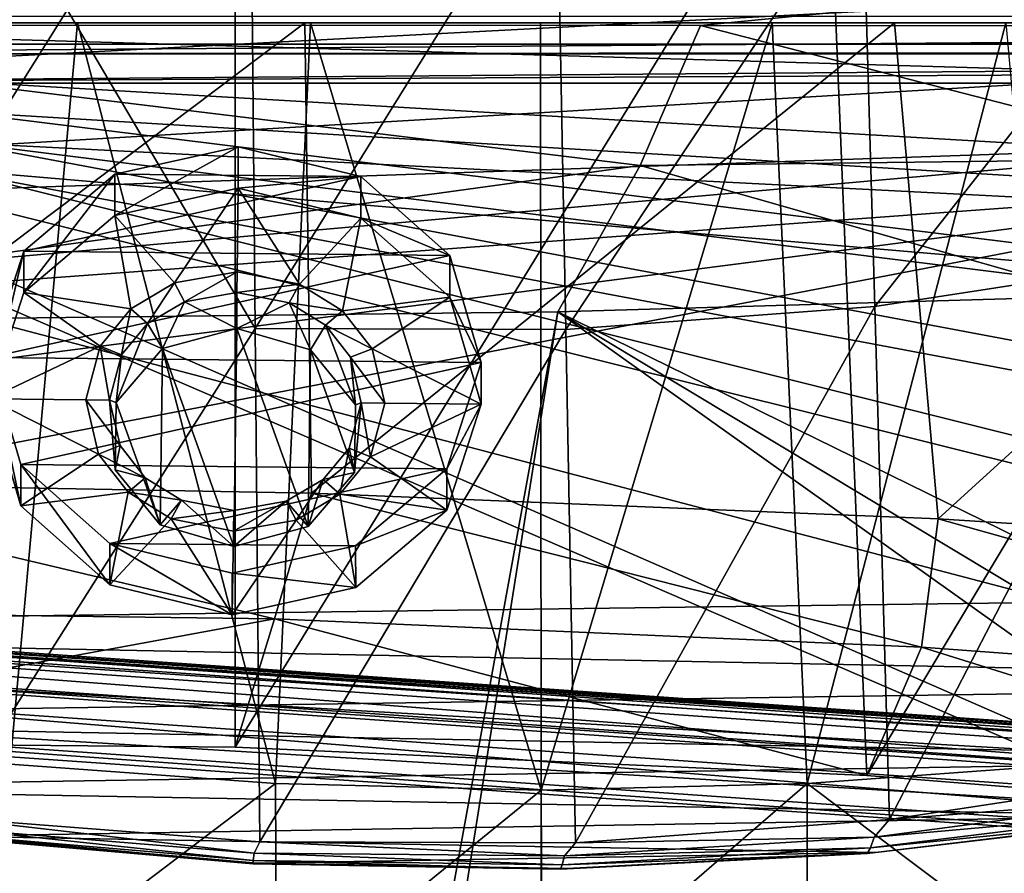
# Model space of a CAD drawing. Header units: metres. Extents: x -1004 to 0, y -808 to 0.
# Tile 66 of 139: x -454 to -366, y -128 to -52. Entities that reach past the tile are written whole.
import ezdxf

# ---------------------------------------------------------------- set-up
doc = ezdxf.new("R2010")
doc.units = ezdxf.units.M

msp = doc.modelspace()

# ---------------------------------------------------------------- linework, layer by layer
at = {"layer": 'top'}
for points in [[(-444.056793, -26.800941, 1935.926758), (-491.15625, -116.577606, 1985.75293), (-486.961456, -26.276386, 1933.765869)], [(-491.15625, -116.577606, 1985.75293), (-444.056793, -26.800941, 1935.926758), (-435.077423, -27.128115, 1936.041748)], [(-435.077423, -117.079147, 1987.980957), (-491.15625, -116.577606, 1985.75293), (-435.077423, -27.128115, 1936.041748)], [(-382.221283, -31.021881, 1934.762817), (-435.077423, -117.079147, 1987.980957), (-435.077423, -27.128115, 1936.041748)], [(-378.607605, -119.60273, 1985.827881), (-435.077423, -117.079147, 1987.980957), (-382.221283, -31.021881, 1934.762817)], [(-329.888824, -38.088737, 1930.046631), (-378.607605, -119.60273, 1985.827881), (-382.221283, -31.021881, 1934.762817)], [(-433.293671, -79.621658, 1531.533447), (-461.053162, -123.35659, 1556.978271), (-460.891296, -32.789768, 1504.69104)], [(-433.293671, -79.621658, 1531.533447), (-460.891296, -32.789768, 1504.69104), (-433.713348, -33.851051, 1505.112305)], [(-406.34964, -36.177105, 1505.778442), (-433.293671, -79.621658, 1531.533447), (-433.713348, -33.851051, 1505.112305)], [(-405.516541, -79.709282, 1530.901001), (-433.293671, -79.621658, 1531.533447), (-406.34964, -36.177105, 1505.778442)], [(-378.974548, -39.71484, 1506.693237), (-405.516541, -79.709282, 1530.901001), (-406.34964, -36.177105, 1505.778442)], [(-322.60022, -124.122322, 1979.295166), (-378.607605, -119.60273, 1985.827881), (-329.888824, -38.088737, 1930.046631)], [(-377.897827, -77.640648, 1528.558594), (-405.516541, -79.709282, 1530.901001), (-378.974548, -39.71484, 1506.693237)], [(-351.741699, -44.368996, 1507.820435), (-377.897827, -77.640648, 1528.558594), (-378.974548, -39.71484, 1506.693237)], [(-531.962463, -59.26767, 664.851257), (-249.112656, -44.404568, 665.240845), (-493.932129, -42.133965, 665.300049)], [(-943.0271, -42.2672, 2063.060059), (-943.0271, -52.26717, 2063.060059), (-61.027081, -42.267323, 2063.060059)], [(-61.027081, -42.267323, 163.059998), (-61.026958, -52.26717, 163.059998), (-943.0271, -42.2672, 163.059998)], [(-943.0271, -42.2672, 163.059998), (-61.026958, -52.26717, 163.059998), (-943.0271, -52.26717, 163.059998)], [(-943.0271, -52.26717, 2063.060059), (-61.026958, -52.26717, 2063.060059), (-61.027081, -42.267323, 2063.060059)], [(-249.112656, -44.404568, 665.240845), (-531.962463, -59.26767, 664.851257), (-202.874207, -76.227615, 664.407471)], [(-350.651184, -73.441544, 1524.558838), (-377.897827, -77.640648, 1528.558594), (-351.741699, -44.368996, 1507.820435)], [(-637.81189, -58.361294, 1607.256836), (-349.237091, -56.875664, 1607.294556), (-637.780579, -48.406116, 1607.5177)], [(-637.780579, -48.406116, 1607.5177), (-349.237091, -56.875664, 1607.294556), (-354.224518, -48.323433, 1607.518677)], [(-481.596069, -52.26717, 2033.802246), (-428.863464, -52.26717, 2035.059937), (-943.0271, -52.26717, 2063.060059)], [(-943.0271, -52.26717, 2063.060059), (-428.863464, -52.26717, 2035.059937), (-61.026958, -52.26717, 2063.060059)], [(-61.026958, -52.26717, 163.059998), (-407.772705, -52.26717, 179.05925), (-943.0271, -52.26717, 163.059998)], [(-407.772705, -52.26717, 179.05925), (-428.346069, -52.26717, 179.737396), (-943.0271, -52.26717, 163.059998)], [(-943.0271, -52.26717, 163.059998), (-428.346069, -52.26717, 179.737396), (-449.178162, -52.26717, 181.812668)], [(-449.178162, -52.26717, 181.812668), (-470.251709, -52.26717, 185.372299), (-943.0271, -52.26717, 163.059998)], [(-481.596069, -52.26717, 2033.802246), (-483.344055, -93.33699, 2026.466919), (-428.863464, -52.26717, 2035.059937)], [(-483.344055, -93.33699, 2026.466919), (-428.268677, -94.357201, 2027.638184), (-428.863464, -52.26717, 2035.059937)], [(-449.178162, -52.26717, 181.812668), (-455.212006, -118.599762, 189.761368), (-470.251709, -52.26717, 185.372299)], [(-431.474823, -120.334351, 187.137177), (-455.212006, -118.599762, 189.761368), (-449.178162, -52.26717, 181.812668)], [(-428.346069, -52.26717, 179.737396), (-431.474823, -120.334351, 187.137177), (-449.178162, -52.26717, 181.812668)], [(-407.732239, -120.908279, 186.273712), (-431.474823, -120.334351, 187.137177), (-428.346069, -52.26717, 179.737396)], [(-428.863464, -52.26717, 2035.059937), (-428.268677, -94.357201, 2027.638184), (-376.130707, -52.26717, 2033.806885)], [(-428.863464, -52.26717, 2035.059937), (-376.130707, -52.26717, 2033.806885), (-61.026958, -52.26717, 2063.060059)], [(-407.772705, -52.26717, 179.05925), (-407.732239, -120.908279, 186.273712), (-428.346069, -52.26717, 179.737396)], [(-428.268677, -94.357201, 2027.638184), (-372.22702, -96.644707, 2025.778931), (-376.130707, -52.26717, 2033.806885)], [(-407.772705, -52.26717, 179.05925), (-387.05249, -52.26717, 179.74173), (-407.732239, -120.908279, 186.273712)], [(-387.05249, -52.26717, 179.74173), (-407.772705, -52.26717, 179.05925), (-61.026958, -52.26717, 163.059998)], [(-387.05249, -52.26717, 179.74173), (-383.947571, -120.332489, 187.140167), (-407.732239, -120.908279, 186.273712)], [(-387.05249, -52.26717, 179.74173), (-366.171051, -52.26717, 181.828079), (-383.947571, -120.332489, 187.140167)], [(-366.171051, -52.26717, 181.828079), (-387.05249, -52.26717, 179.74173), (-61.026958, -52.26717, 163.059998)], [(-366.171051, -52.26717, 181.828079), (-360.168396, -118.592033, 189.773727), (-383.947571, -120.332489, 187.140167)], [(-376.130707, -52.26717, 2033.806885), (-372.22702, -96.644707, 2025.778931), (-323.517303, -52.26717, 2030.046021)], [(-61.026958, -52.26717, 2063.060059), (-376.130707, -52.26717, 2033.806885), (-323.517303, -52.26717, 2030.046021)], [(-372.22702, -96.644707, 2025.778931), (-317.222504, -100.118637, 2020.946167), (-323.517303, -52.26717, 2030.046021)], [(-637.81189, -58.361294, 1607.256836), (-615.470276, -72.550049, 1606.88501), (-349.237091, -56.875664, 1607.294556)], [(-615.470276, -72.550049, 1606.88501), (-341.576477, -63.148872, 1607.130249), (-349.237091, -56.875664, 1607.294556)], [(-594.247375, -171.585114, 661.909546), (-196.308548, -147.470947, 662.541565), (-531.962463, -59.26767, 664.851257)], [(-196.308548, -147.470947, 662.541565), (-191.884094, -88.40519, 664.088562), (-531.962463, -59.26767, 664.851257)], [(-531.962463, -59.26767, 664.851257), (-191.884094, -88.40519, 664.088562), (-202.874207, -76.227615, 664.407471)], [(-615.470276, -72.550049, 1606.88501), (-591.933105, -85.384491, 1606.548584), (-341.576477, -63.148872, 1607.130249)], [(-591.933105, -85.384491, 1606.548584), (-332.205414, -66.348167, 1607.047974), (-341.576477, -63.148872, 1607.130249)], [(-591.933105, -85.384491, 1606.548584), (-567.294678, -96.737617, 1606.251099), (-332.205414, -66.348167, 1607.047974)], [(-567.294678, -96.737617, 1606.251099), (-541.695801, -106.479683, 1605.995728), (-332.205414, -66.348167, 1607.047974)], [(-332.205414, -66.348167, 1607.047974), (-541.695801, -106.479683, 1605.995728), (-272.857819, -102.921715, 1606.087891)], [(-350.651184, -73.441544, 1524.558838), (-376.558838, -123.533806, 1555.031372), (-377.897827, -77.640648, 1528.558594)], [(-348.900391, -119.331909, 1551.006836), (-376.558838, -123.533806, 1555.031372), (-350.651184, -73.441544, 1524.558838)], [(-377.897827, -77.640648, 1528.558594), (-404.640778, -125.626282, 1557.39563), (-405.516541, -79.709282, 1530.901001)], [(-376.558838, -123.533806, 1555.031372), (-404.640778, -125.626282, 1557.39563), (-377.897827, -77.640648, 1528.558594)], [(-432.893646, -125.545509, 1558.042358), (-461.053162, -123.35659, 1556.978271), (-433.293671, -79.621658, 1531.533447)], [(-405.516541, -79.709282, 1530.901001), (-432.893646, -125.545509, 1558.042358), (-433.293671, -79.621658, 1531.533447)], [(-404.640778, -125.626282, 1557.39563), (-432.893646, -125.545509, 1558.042358), (-405.516541, -79.709282, 1530.901001)], [(-483.344055, -93.33699, 2026.466919), (-489.494446, -104.841095, 2005.911987), (-431.578735, -105.593567, 2007.77002)], [(-428.268677, -94.357201, 2027.638184), (-483.344055, -93.33699, 2026.466919), (-431.578735, -105.593567, 2007.77002)], [(-428.268677, -94.357201, 2027.638184), (-431.578735, -105.593567, 2007.77002), (-373.720337, -108.123314, 2005.617065)], [(-372.22702, -96.644707, 2025.778931), (-428.268677, -94.357201, 2027.638184), (-373.720337, -108.123314, 2005.617065)], [(-372.22702, -96.644707, 2025.778931), (-373.720337, -108.123314, 2005.617065), (-316.263245, -112.357918, 1999.483887)], [(-317.222504, -100.118637, 2020.946167), (-372.22702, -96.644707, 2025.778931), (-316.263245, -112.357918, 1999.483887)], [(-541.695801, -106.479683, 1605.995728), (-297.964813, -111.31955, 1605.86792), (-272.857819, -102.921715, 1606.087891)], [(-489.494446, -104.841095, 2005.911987), (-491.15625, -116.577606, 1985.75293), (-431.578735, -105.593567, 2007.77002)], [(-491.15625, -116.577606, 1985.75293), (-435.077423, -117.079147, 1987.980957), (-431.578735, -105.593567, 2007.77002)], [(-431.578735, -105.593567, 2007.77002), (-435.077423, -117.079147, 1987.980957), (-378.607605, -119.60273, 1985.827881)], [(-431.578735, -105.593567, 2007.77002), (-378.607605, -119.60273, 1985.827881), (-373.720337, -108.123314, 2005.617065)], [(-541.695801, -106.479683, 1605.995728), (-515.296631, -114.499153, 1605.785522), (-297.964813, -111.31955, 1605.86792)], [(-378.607605, -119.60273, 1985.827881), (-322.60022, -124.122322, 1979.295166), (-373.720337, -108.123314, 2005.617065)], [(-373.720337, -108.123314, 2005.617065), (-322.60022, -124.122322, 1979.295166), (-316.263245, -112.357918, 1999.483887)], [(-515.296631, -114.499153, 1605.785522), (-323.931244, -118.120049, 1605.689819), (-297.964813, -111.31955, 1605.86792)], [(-515.296631, -114.499153, 1605.785522), (-488.273682, -120.706161, 1605.622803), (-323.931244, -118.120049, 1605.689819)], [(-488.273682, -120.706161, 1605.622803), (-350.605621, -123.212776, 1605.556519), (-323.931244, -118.120049, 1605.689819)], [(-455.212006, -118.599762, 189.761368), (-431.474823, -120.334351, 187.137177), (-455.040527, -138.170502, 191.789063)], [(-360.168396, -118.592033, 189.773727), (-360.24765, -138.152222, 191.800507), (-383.947571, -120.332489, 187.140167)], [(-376.558838, -123.533806, 1555.031372), (-348.900391, -119.331909, 1551.006836), (-350.509216, -121.497948, 1565.234985)], [(-431.474823, -120.334351, 187.137177), (-431.392212, -140.146133, 189.21199), (-455.040527, -138.170502, 191.789063)], [(-431.474823, -120.334351, 187.137177), (-407.732239, -120.908279, 186.273712), (-431.392212, -140.146133, 189.21199)], [(-407.732239, -120.908279, 186.273712), (-383.947571, -120.332489, 187.140167), (-407.643616, -140.798706, 188.364288)], [(-383.947571, -120.332489, 187.140167), (-383.939728, -140.139313, 189.216461), (-407.643616, -140.798706, 188.364288)], [(-360.24765, -138.152222, 191.800507), (-383.939728, -140.139313, 189.216461), (-383.947571, -120.332489, 187.140167)], [(-488.273682, -120.706161, 1605.622803), (-460.815948, -125.03537, 1605.509277), (-350.605621, -123.212776, 1605.556519)], [(-407.732239, -120.908279, 186.273712), (-407.732239, -140.798706, 188.364288), (-431.392212, -140.146133, 189.21199)], [(-407.732239, -140.798706, 188.364288), (-407.732239, -120.908279, 186.273712), (-407.643616, -140.798706, 188.364288)], [(-376.558838, -123.533806, 1555.031372), (-350.509216, -121.497948, 1565.234985), (-377.954224, -125.113419, 1568.216675)], [(-377.954224, -125.113419, 1568.216675), (-350.509216, -121.497948, 1565.234985), (-350.915833, -122.70134, 1579.330322)], [(-460.815948, -125.03537, 1605.509277), (-377.819061, -126.506584, 1605.470337), (-350.605621, -123.212776, 1605.556519)], [(-377.954224, -125.113419, 1568.216675), (-350.915833, -122.70134, 1579.330322), (-378.277527, -126.083649, 1581.33606)], [(-378.277527, -126.083649, 1581.33606), (-350.915833, -122.70134, 1579.330322), (-351.324707, -123.363029, 1593.460815)], [(-377.819061, -126.506584, 1605.470337), (-351.324707, -123.363029, 1593.460815), (-350.605621, -123.212776, 1605.556519)], [(-461.053162, -123.35659, 1556.978271), (-433.379364, -126.546448, 1570.413208), (-461.050262, -124.27739, 1569.606934)], [(-461.053162, -123.35659, 1556.978271), (-432.893646, -125.545509, 1558.042358), (-433.379364, -126.546448, 1570.413208)], [(-404.640778, -125.626282, 1557.39563), (-376.558838, -123.533806, 1555.031372), (-377.954224, -125.113419, 1568.216675)], [(-378.568726, -126.591766, 1594.482056), (-351.324707, -123.363029, 1593.460815), (-377.819061, -126.506584, 1605.470337)], [(-378.277527, -126.083649, 1581.33606), (-351.324707, -123.363029, 1593.460815), (-378.568726, -126.591766, 1594.482056)], [(-461.050262, -124.27739, 1569.606934), (-433.481934, -127.210571, 1582.818848), (-461.059387, -124.859962, 1582.282104)], [(-461.059387, -124.859962, 1582.282104), (-433.49707, -127.521866, 1595.238892), (-460.957001, -125.127609, 1594.967407)], [(-461.059387, -124.859962, 1582.282104), (-433.481934, -127.210571, 1582.818848), (-433.49707, -127.521866, 1595.238892)], [(-461.050262, -124.27739, 1569.606934), (-433.379364, -126.546448, 1570.413208), (-433.481934, -127.210571, 1582.818848)], [(-460.957001, -125.127609, 1594.967407), (-433.49707, -127.521866, 1595.238892), (-460.815948, -125.03537, 1605.509277)], [(-460.815948, -125.03537, 1605.509277), (-433.120636, -127.447968, 1605.445923), (-377.819061, -126.506584, 1605.470337)], [(-460.815948, -125.03537, 1605.509277), (-433.49707, -127.521866, 1595.238892), (-433.120636, -127.447968, 1605.445923)], [(-432.893646, -125.545509, 1558.042358), (-405.631378, -126.802841, 1569.949829), (-433.379364, -126.546448, 1570.413208)], [(-432.893646, -125.545509, 1558.042358), (-404.640778, -125.626282, 1557.39563), (-405.631378, -126.802841, 1569.949829)], [(-404.640778, -125.626282, 1557.39563), (-377.954224, -125.113419, 1568.216675), (-405.631378, -126.802841, 1569.949829)], [(-405.631378, -126.802841, 1569.949829), (-377.954224, -125.113419, 1568.216675), (-378.277527, -126.083649, 1581.33606)], [(-433.379364, -126.546448, 1570.413208), (-405.845795, -127.596672, 1582.50354), (-433.481934, -127.210571, 1582.818848)], [(-433.379364, -126.546448, 1570.413208), (-405.631378, -126.802841, 1569.949829), (-405.845795, -127.596672, 1582.50354)], [(-433.120636, -127.447968, 1605.445923), (-405.38855, -127.932823, 1605.433105), (-377.819061, -126.506584, 1605.470337)], [(-405.999298, -127.990135, 1595.077026), (-378.568726, -126.591766, 1594.482056), (-405.38855, -127.932823, 1605.433105)], [(-405.845795, -127.596672, 1582.50354), (-378.568726, -126.591766, 1594.482056), (-405.999298, -127.990135, 1595.077026)], [(-405.631378, -126.802841, 1569.949829), (-378.277527, -126.083649, 1581.33606), (-405.845795, -127.596672, 1582.50354)], [(-405.845795, -127.596672, 1582.50354), (-378.277527, -126.083649, 1581.33606), (-378.568726, -126.591766, 1594.482056)], [(-405.38855, -127.932823, 1605.433105), (-378.568726, -126.591766, 1594.482056), (-377.819061, -126.506584, 1605.470337)], [(-433.481934, -127.210571, 1582.818848), (-405.999298, -127.990135, 1595.077026), (-433.49707, -127.521866, 1595.238892)], [(-433.49707, -127.521866, 1595.238892), (-405.999298, -127.990135, 1595.077026), (-433.120636, -127.447968, 1605.445923)], [(-433.481934, -127.210571, 1582.818848), (-405.845795, -127.596672, 1582.50354), (-405.999298, -127.990135, 1595.077026)], [(-433.120636, -127.447968, 1605.445923), (-405.999298, -127.990135, 1595.077026), (-405.38855, -127.932823, 1605.433105)]]:
    msp.add_3dface(points, dxfattribs=at)
at = {"layer": 'top0123411'}
for points in [[(-10, -10, 90), (-502.018646, -625.846375, 90), (-994.037292, -10, 90)], [(-494.003571, -626.560364, 90), (-502.018646, -625.846375, 90), (-10, -10, 90)], [(-485.779327, -628.854126, 90), (-494.003571, -626.560364, 90), (-10, -10, 90)], [(-477.800262, -632.855408, 90), (-485.779327, -628.854126, 90), (-10, -10, 90)], [(-10, -10, 90), (-470.61264, -638.481506, 90), (-477.800262, -632.855408, 90)], [(-217.024689, -763.271118, 90), (-470.61264, -638.481506, 90), (-10, -10, 90)], [(-982.615723, -15.961353, 163.059708), (-502.018616, -52.467403, 163.059708), (-21.421595, -15.961353, 163.059708)], [(-502.018616, -52.467403, 163.059708), (-393.460449, -52.505119, 163.059708), (-21.421595, -15.961353, 163.059708)], [(-21.421595, -15.961353, 163.059708), (-393.460449, -52.505119, 163.059708), (-338.880219, -52.554417, 163.059708)], [(-502.018616, -79.224953, 118.640182), (-398.869202, -65.046387, 141.304626), (-502.018616, -52.467403, 163.059708)], [(-502.018616, -52.467403, 163.059708), (-398.869202, -65.046387, 141.304626), (-393.460449, -52.505119, 163.059708)], [(-398.869202, -65.046387, 141.304626), (-347.30011, -64.42334, 141.24382), (-393.460449, -52.505119, 163.059708)], [(-393.460449, -52.505119, 163.059708), (-347.30011, -64.42334, 141.24382), (-338.880219, -52.554417, 163.059708)], [(-502.018616, -79.224953, 118.640182), (-406.245697, -78.120522, 118.659462), (-398.869202, -65.046387, 141.304626)], [(-406.245697, -78.120522, 118.659462), (-357.917725, -76.72718, 118.683784), (-398.869202, -65.046387, 141.304626)], [(-398.869202, -65.046387, 141.304626), (-357.917725, -76.72718, 118.683784), (-347.30011, -64.42334, 141.24382)], [(-65.746979, -245.352539, 115.740417), (-357.917725, -76.72718, 118.683784), (-406.245697, -78.120522, 118.659462)], [(-502.018616, -79.224953, 118.640182), (-502.018646, -605.043579, 109.461983), (-406.245697, -78.120522, 118.659462)], [(-502.018646, -605.043579, 109.461983), (-490.16217, -606.131226, 109.443001), (-406.245697, -78.120522, 118.659462)], [(-406.245697, -78.120522, 118.659462), (-490.16217, -606.131226, 109.443001), (-63.32338, -322.340668, 114.396584)], [(-63.32338, -322.340668, 114.396584), (-64.29863, -283.87738, 115.067963), (-406.245697, -78.120522, 118.659462)], [(-64.29863, -283.87738, 115.067963), (-65.746979, -245.352539, 115.740417), (-406.245697, -78.120522, 118.659462)]]:
    msp.add_3dface(points, dxfattribs=at)
at = {"layer": 'top0123412'}
for points in [[(-16.018654, -16.016087, 2063.023682), (-949.849792, -54.184963, 2063.023682), (-988.018677, -16.016087, 2063.023682)], [(-54.187531, -54.184963, 2063.023682), (-949.849792, -54.184963, 2063.023682), (-16.018654, -16.016087, 2063.023682)], [(-51.716675, -51.714104, 2065.279785), (-952.320618, -51.714104, 2065.279785), (-502.018646, -55.05748, 2077.158447)], [(-54.777439, -54.774872, 2076.154297), (-51.716675, -51.714104, 2065.279785), (-502.018646, -55.05748, 2077.158447)], [(-502.018646, -57.672649, 2075.415039), (-949.849792, -54.184963, 2063.023682), (-54.187531, -54.184963, 2063.023682)], [(-57.675217, -57.672649, 2075.415039), (-502.018646, -57.672649, 2075.415039), (-54.187531, -54.184963, 2063.023682)], [(-502.018646, -55.05748, 2077.158447), (-55.064697, -55.05748, 2077.158447), (-54.777439, -54.774872, 2076.154297)], [(-102.243904, -155.042709, 2143.80835), (-502.018646, -55.05748, 2077.158447), (-183.245575, -194.333847, 2169.999756)], [(-183.245575, -194.333847, 2169.999756), (-502.018646, -55.05748, 2077.158447), (-502.018646, -194.333847, 2169.999756)], [(-102.243904, -155.042709, 2143.80835), (-85.585182, -133.331024, 2129.335449), (-502.018646, -55.05748, 2077.158447)], [(-85.585182, -133.331024, 2129.335449), (-71.911613, -108.299583, 2112.649414), (-502.018646, -55.05748, 2077.158447)], [(-502.018646, -55.05748, 2077.158447), (-71.911613, -108.299583, 2112.649414), (-61.49197, -80.833572, 2094.340576)], [(-61.49197, -80.833572, 2094.340576), (-55.064697, -55.05748, 2077.158447), (-502.018646, -55.05748, 2077.158447)], [(-502.018646, -195.279739, 2167.143799), (-502.018646, -57.672649, 2075.415039), (-183.245575, -195.279739, 2167.143799)], [(-502.018646, -57.672649, 2075.415039), (-104.076797, -156.881226, 2141.547363), (-183.245575, -195.279739, 2167.143799)], [(-57.675217, -57.672649, 2075.415039), (-64.211121, -84.251289, 2093.132324), (-502.018646, -57.672649, 2075.415039)], [(-64.211121, -84.251289, 2093.132324), (-74.447891, -111.240685, 2111.123535), (-502.018646, -57.672649, 2075.415039)], [(-502.018646, -57.672649, 2075.415039), (-74.447891, -111.240685, 2111.123535), (-87.78051, -135.641296, 2127.388916)], [(-87.78051, -135.641296, 2127.388916), (-104.076797, -156.881226, 2141.547363), (-502.018646, -57.672649, 2075.415039)]]:
    msp.add_3dface(points, dxfattribs=at)
at = {"layer": 'top0123416'}
for points in [[(-233.311279, -124.02623, 1633.36084), (-632.336914, -96.123642, 1633.36084), (-632.397461, -96.989761, 1638.284912)], [(-632.336914, -96.123642, 1633.36084), (-233.311279, -124.02623, 1633.36084), (-572.498474, -100.529236, 1632.846069)], [(-233.371841, -124.892357, 1638.284912), (-632.397461, -96.989761, 1638.284912), (-632.72522, -101.676781, 1639.994995)], [(-233.371841, -124.892357, 1638.284912), (-233.311279, -124.02623, 1633.36084), (-632.397461, -96.989761, 1638.284912)], [(-632.931824, -104.631546, 1631.857056), (-632.604065, -99.944534, 1630.146973), (-233.906204, -132.534134, 1631.857056)], [(-632.604065, -99.944534, 1630.146973), (-233.578461, -127.847122, 1630.146973), (-233.906204, -132.534134, 1631.857056)], [(-632.604065, -99.944534, 1630.146973), (-572.712219, -103.585953, 1630.274902), (-293.394257, -123.117767, 1630.274902)], [(-632.604065, -99.944534, 1630.146973), (-293.394257, -123.117767, 1630.274902), (-233.578461, -127.847122, 1630.146973)], [(-233.311279, -124.02623, 1633.36084), (-293.180511, -120.06105, 1632.846069), (-572.498474, -100.529236, 1632.846069)], [(-572.498474, -100.529236, 1632.846069), (-293.180511, -120.06105, 1632.846069), (-571.109802, -100.93853, 1632.306519)], [(-293.180511, -120.06105, 1632.846069), (-294.612518, -120.273216, 1632.306519), (-571.109802, -100.93853, 1632.306519)], [(-571.109802, -100.93853, 1632.306519), (-294.612518, -120.273216, 1632.306519), (-570.591492, -101.929459, 1631.240723)], [(-233.6996, -129.579376, 1639.994995), (-632.72522, -101.676781, 1639.994995), (-632.992371, -105.497673, 1636.781006)], [(-233.6996, -129.579376, 1639.994995), (-233.371841, -124.892357, 1638.284912), (-632.72522, -101.676781, 1639.994995)], [(-572.712219, -103.585953, 1630.274902), (-570.591492, -101.929459, 1631.240723), (-293.394257, -123.117767, 1630.274902)], [(-293.394257, -123.117767, 1630.274902), (-570.591492, -101.929459, 1631.240723), (-295.263763, -121.182266, 1631.240723)], [(-570.591492, -101.929459, 1631.240723), (-294.612518, -120.273216, 1632.306519), (-295.263763, -121.182266, 1631.240723)], [(-632.992371, -105.497673, 1636.781006), (-632.931824, -104.631546, 1631.857056), (-233.966782, -133.400269, 1636.781006)], [(-632.931824, -104.631546, 1631.857056), (-233.906204, -132.534134, 1631.857056), (-233.966782, -133.400269, 1636.781006)], [(-233.966782, -133.400269, 1636.781006), (-233.6996, -129.579376, 1639.994995), (-632.992371, -105.497673, 1636.781006)]]:
    msp.add_3dface(points, dxfattribs=at)
at = {"layer": 'top0123433'}
for points in [[(-445.843079, -65.803185, 1958.421753), (-434.80777, -63.362667, 1957.024048), (-445.840637, -69.511452, 1951.965942)], [(-423.844727, -66.033401, 1958.562378), (-434.80777, -63.362667, 1957.024048), (-445.843079, -65.803185, 1958.421753)], [(-434.80777, -63.362667, 1957.024048), (-434.805328, -67.07093, 1950.568237), (-445.840637, -69.511452, 1951.965942)], [(-434.805328, -67.07093, 1950.568237), (-434.80777, -63.362667, 1957.024048), (-423.844727, -66.033401, 1958.562378)], [(-453.993744, -72.701027, 1962.380737), (-445.843079, -65.803185, 1958.421753), (-453.991272, -76.409294, 1955.924927)], [(-453.993744, -72.701027, 1962.380737), (-423.844727, -66.033401, 1958.562378), (-445.843079, -65.803185, 1958.421753)], [(-415.891479, -73.09977, 1962.624268), (-423.844727, -66.033401, 1958.562378), (-453.993744, -72.701027, 1962.380737)], [(-445.843079, -65.803185, 1958.421753), (-445.840637, -69.511452, 1951.965942), (-453.991272, -76.409294, 1955.924927)], [(-423.842285, -69.741661, 1952.106445), (-434.805328, -67.07093, 1950.568237), (-423.844727, -66.033401, 1958.562378)], [(-423.842285, -69.741661, 1952.106445), (-423.844727, -66.033401, 1958.562378), (-415.891479, -73.09977, 1962.624268)], [(-445.840637, -69.511452, 1951.965942), (-434.805328, -67.07093, 1950.568237), (-440.503265, -75.543251, 1955.432617)], [(-434.805328, -67.07093, 1950.568237), (-434.91098, -74.545448, 1954.861572), (-440.503265, -75.543251, 1955.432617)], [(-434.91098, -74.545448, 1954.861572), (-434.805328, -67.07093, 1950.568237), (-429.348602, -75.659988, 1955.503906)], [(-434.805328, -67.07093, 1950.568237), (-423.842285, -69.741661, 1952.106445), (-429.348602, -75.659988, 1955.503906)], [(-453.991272, -76.409294, 1955.924927), (-445.840637, -69.511452, 1951.965942), (-444.419067, -77.844292, 1956.752808)], [(-445.840637, -69.511452, 1951.965942), (-440.503265, -75.543251, 1955.432617), (-444.419067, -77.844292, 1956.752808)], [(-429.348602, -75.659988, 1955.503906), (-423.842285, -69.741661, 1952.106445), (-425.498962, -78.04229, 1956.873779)], [(-423.842285, -69.741661, 1952.106445), (-415.889038, -76.808029, 1956.168457), (-425.498962, -78.04229, 1956.873779)], [(-415.889038, -76.808029, 1956.168457), (-423.842285, -69.741661, 1952.106445), (-415.891479, -73.09977, 1962.624268)], [(-457.075775, -82.207924, 1967.840454), (-453.993744, -72.701027, 1962.380737), (-457.073334, -85.916183, 1961.384521)], [(-457.075775, -82.207924, 1967.840454), (-415.891479, -73.09977, 1962.624268), (-453.993744, -72.701027, 1962.380737)], [(-453.993744, -72.701027, 1962.380737), (-453.991272, -76.409294, 1955.924927), (-457.073334, -85.916183, 1961.384521)], [(-413.079071, -82.668343, 1968.121582), (-415.891479, -73.09977, 1962.624268), (-457.075775, -82.207924, 1967.840454)], [(-415.889038, -76.808029, 1956.168457), (-415.891479, -73.09977, 1962.624268), (-413.079071, -82.668343, 1968.121582)], [(-440.503265, -75.543251, 1955.432617), (-434.91098, -74.545448, 1954.861572), (-439.628418, -77.222481, 1956.397583)], [(-434.91098, -74.545448, 1954.861572), (-434.937042, -76.388031, 1955.920044), (-439.628418, -77.222481, 1956.397583)], [(-434.937042, -76.388031, 1955.920044), (-434.91098, -74.545448, 1954.861572), (-429.348602, -75.659988, 1955.503906)], [(-444.419067, -77.844292, 1956.752808), (-440.503265, -75.543251, 1955.432617), (-442.934937, -79.16291, 1957.510864)], [(-440.503265, -75.543251, 1955.432617), (-439.628418, -77.222481, 1956.397583), (-442.934937, -79.16291, 1957.510864)], [(-430.27063, -77.320412, 1956.457397), (-434.937042, -76.388031, 1955.920044), (-429.348602, -75.659988, 1955.503906)], [(-430.27063, -77.320412, 1956.457397), (-429.348602, -75.659988, 1955.503906), (-425.498962, -78.04229, 1956.873779)], [(-457.073334, -85.916183, 1961.384521), (-453.991272, -76.409294, 1955.924927), (-447.167145, -81.182854, 1958.669434)], [(-453.991272, -76.409294, 1955.924927), (-444.419067, -77.844292, 1956.752808), (-447.167145, -81.182854, 1958.669434)], [(-439.628418, -77.222481, 1956.397583), (-434.937042, -76.388031, 1955.920044), (-434.934906, -79.603889, 1950.321411)], [(-430.27063, -77.320412, 1956.457397), (-434.934906, -79.603889, 1950.321411), (-434.937042, -76.388031, 1955.920044)], [(-442.934937, -79.16291, 1957.510864), (-439.628418, -77.222481, 1956.397583), (-441.572906, -81.402069, 1951.351807)], [(-441.572906, -81.402069, 1951.351807), (-439.628418, -77.222481, 1956.397583), (-434.934906, -79.603889, 1950.321411)], [(-428.349701, -81.540451, 1951.436279), (-434.934906, -79.603889, 1950.321411), (-430.27063, -77.320412, 1956.457397)], [(-427.019928, -79.32946, 1957.612549), (-430.27063, -77.320412, 1956.457397), (-425.498962, -78.04229, 1956.873779)], [(-427.019928, -79.32946, 1957.612549), (-428.349701, -81.540451, 1951.436279), (-430.27063, -77.320412, 1956.457397)], [(-425.498962, -78.04229, 1956.873779), (-415.889038, -76.808029, 1956.168457), (-422.8461, -81.43737, 1958.824951)], [(-415.889038, -76.808029, 1956.168457), (-413.07663, -86.37661, 1961.665771), (-422.8461, -81.43737, 1958.824951)], [(-413.07663, -86.37661, 1961.665771), (-415.889038, -76.808029, 1956.168457), (-413.079071, -82.668343, 1968.121582)], [(-447.167145, -81.182854, 1958.669434), (-444.419067, -77.844292, 1956.752808), (-445.252441, -81.982056, 1959.129272)], [(-444.419067, -77.844292, 1956.752808), (-442.934937, -79.16291, 1957.510864), (-445.252441, -81.982056, 1959.129272)], [(-427.019928, -79.32946, 1957.612549), (-425.498962, -78.04229, 1956.873779), (-422.8461, -81.43737, 1958.824951)], [(-445.728058, -86.236206, 1954.126953), (-445.252441, -81.982056, 1959.129272), (-442.934937, -79.16291, 1957.510864)], [(-445.728058, -86.236206, 1954.126953), (-442.934937, -79.16291, 1957.510864), (-441.572906, -81.402069, 1951.351807)], [(-441.572906, -81.402069, 1951.351807), (-434.934906, -79.603889, 1950.321411), (-435.210724, -99.116035, 1961.529175)], [(-435.210724, -99.116035, 1961.529175), (-434.934906, -79.603889, 1950.321411), (-428.572784, -97.322418, 1960.501343)], [(-434.934906, -79.603889, 1950.321411), (-428.349701, -81.540451, 1951.436279), (-428.572784, -97.322418, 1960.501343)], [(-424.332428, -86.460106, 1954.263672), (-428.349701, -81.540451, 1951.436279), (-427.019928, -79.32946, 1957.612549)], [(-424.782806, -82.196274, 1959.260132), (-427.019928, -79.32946, 1957.612549), (-422.8461, -81.43737, 1958.824951)], [(-424.782806, -82.196274, 1959.260132), (-424.332428, -86.460106, 1954.263672), (-427.019928, -79.32946, 1957.612549)], [(-447.167145, -81.182854, 1958.669434), (-448.453491, -86.006386, 1961.439697), (-457.073334, -85.916183, 1961.384521)], [(-448.453491, -86.006386, 1961.439697), (-447.167145, -81.182854, 1958.669434), (-446.328583, -86.02861, 1961.453247)], [(-447.167145, -81.182854, 1958.669434), (-445.252441, -81.982056, 1959.129272), (-446.328583, -86.02861, 1961.453247)], [(-445.728058, -86.236206, 1954.126953), (-441.572906, -81.402069, 1951.351807), (-441.796021, -97.184036, 1960.41687)], [(-441.796021, -97.184036, 1960.41687), (-441.572906, -81.402069, 1951.351807), (-435.210724, -99.116035, 1961.529175)], [(-428.572784, -97.322418, 1960.501343), (-428.349701, -81.540451, 1951.436279), (-424.417664, -92.488281, 1957.726196)], [(-428.349701, -81.540451, 1951.436279), (-424.332428, -86.460106, 1954.263672), (-424.417664, -92.488281, 1957.726196)], [(-424.782806, -82.196274, 1959.260132), (-422.8461, -81.43737, 1958.824951), (-421.696442, -86.2864, 1961.610718)], [(-422.8461, -81.43737, 1958.824951), (-413.07663, -86.37661, 1961.665771), (-421.696442, -86.2864, 1961.610718)], [(-454.263397, -91.776497, 1973.337769), (-457.075775, -82.207924, 1967.840454), (-454.260925, -95.484756, 1966.881836)], [(-457.075775, -82.207924, 1967.840454), (-457.073334, -85.916183, 1961.384521), (-454.260925, -95.484756, 1966.881836)], [(-454.263397, -91.776497, 1973.337769), (-413.079071, -82.668343, 1968.121582), (-457.075775, -82.207924, 1967.840454)], [(-416.161133, -92.175232, 1973.581177), (-413.079071, -82.668343, 1968.121582), (-454.263397, -91.776497, 1973.337769)], [(-446.328583, -86.02861, 1961.453247), (-445.252441, -81.982056, 1959.129272), (-445.728058, -86.236206, 1954.126953)], [(-423.821381, -86.264153, 1961.597046), (-424.782806, -82.196274, 1959.260132), (-421.696442, -86.2864, 1961.610718)], [(-424.332428, -86.460106, 1954.263672), (-424.782806, -82.196274, 1959.260132), (-423.821381, -86.264153, 1961.597046)], [(-413.07663, -86.37661, 1961.665771), (-413.079071, -82.668343, 1968.121582), (-416.161133, -92.175232, 1973.581177)], [(-448.453491, -86.006386, 1961.439697), (-447.303864, -90.855415, 1964.225342), (-457.073334, -85.916183, 1961.384521)], [(-457.073334, -85.916183, 1961.384521), (-447.303864, -90.855415, 1964.225342), (-454.260925, -95.484756, 1966.881836)], [(-447.303864, -90.855415, 1964.225342), (-448.453491, -86.006386, 1961.439697), (-445.367157, -90.096489, 1963.790283)], [(-448.453491, -86.006386, 1961.439697), (-446.328583, -86.02861, 1961.453247), (-445.367157, -90.096489, 1963.790283)], [(-445.367157, -90.096489, 1963.790283), (-446.328583, -86.02861, 1961.453247), (-445.813263, -92.264374, 1957.589478)], [(-445.813263, -92.264374, 1957.589478), (-446.328583, -86.02861, 1961.453247), (-445.728058, -86.236206, 1954.126953)], [(-445.813263, -92.264374, 1957.589478), (-445.728058, -86.236206, 1954.126953), (-441.796021, -97.184036, 1960.41687)], [(-424.897522, -90.310707, 1963.921021), (-423.821381, -86.264153, 1961.597046), (-422.982819, -91.109932, 1964.380859)], [(-424.417664, -92.488281, 1957.726196), (-423.821381, -86.264153, 1961.597046), (-424.897522, -90.310707, 1963.921021)], [(-424.417664, -92.488281, 1957.726196), (-424.332428, -86.460106, 1954.263672), (-423.821381, -86.264153, 1961.597046)], [(-423.821381, -86.264153, 1961.597046), (-421.696442, -86.2864, 1961.610718), (-422.982819, -91.109932, 1964.380859)], [(-413.07663, -86.37661, 1961.665771), (-422.982819, -91.109932, 1964.380859), (-421.696442, -86.2864, 1961.610718)], [(-413.07663, -86.37661, 1961.665771), (-416.158661, -95.883499, 1967.125366), (-422.982819, -91.109932, 1964.380859)], [(-416.158661, -95.883499, 1967.125366), (-413.07663, -86.37661, 1961.665771), (-416.161133, -92.175232, 1973.581177)], [(-447.303864, -90.855415, 1964.225342), (-445.367157, -90.096489, 1963.790283), (-443.130005, -92.963303, 1965.437744)], [(-443.130005, -92.963303, 1965.437744), (-445.367157, -90.096489, 1963.790283), (-445.813263, -92.264374, 1957.589478)], [(-427.215027, -93.129852, 1965.539551), (-424.897522, -90.310707, 1963.921021), (-425.730896, -94.448502, 1966.297485)], [(-427.215027, -93.129852, 1965.539551), (-424.417664, -92.488281, 1957.726196), (-424.897522, -90.310707, 1963.921021)], [(-424.897522, -90.310707, 1963.921021), (-422.982819, -91.109932, 1964.380859), (-425.730896, -94.448502, 1966.297485)], [(-447.303864, -90.855415, 1964.225342), (-444.65097, -94.250504, 1966.176514), (-454.260925, -95.484756, 1966.881836)], [(-444.65097, -94.250504, 1966.176514), (-447.303864, -90.855415, 1964.225342), (-443.130005, -92.963303, 1965.437744)], [(-416.158661, -95.883499, 1967.125366), (-425.730896, -94.448502, 1966.297485), (-422.982819, -91.109932, 1964.380859)], [(-446.31012, -98.842865, 1977.399658), (-454.263397, -91.776497, 1973.337769), (-446.307678, -102.551125, 1970.943848)], [(-454.263397, -91.776497, 1973.337769), (-454.260925, -95.484756, 1966.881836), (-446.307678, -102.551125, 1970.943848)], [(-446.31012, -98.842865, 1977.399658), (-416.161133, -92.175232, 1973.581177), (-454.263397, -91.776497, 1973.337769)], [(-424.311768, -99.073074, 1977.540283), (-416.161133, -92.175232, 1973.581177), (-446.31012, -98.842865, 1977.399658)], [(-443.130005, -92.963303, 1965.437744), (-445.813263, -92.264374, 1957.589478), (-441.796021, -97.184036, 1960.41687)], [(-416.158661, -95.883499, 1967.125366), (-416.161133, -92.175232, 1973.581177), (-424.311768, -99.073074, 1977.540283)], [(-444.65097, -94.250504, 1966.176514), (-443.130005, -92.963303, 1965.437744), (-439.879333, -94.972351, 1966.593018)], [(-439.879333, -94.972351, 1966.593018), (-443.130005, -92.963303, 1965.437744), (-441.796021, -97.184036, 1960.41687)], [(-430.521545, -95.070282, 1966.652832), (-427.215027, -93.129852, 1965.539551), (-429.646698, -96.749535, 1967.617676)], [(-430.521545, -95.070282, 1966.652832), (-428.572784, -97.322418, 1960.501343), (-427.215027, -93.129852, 1965.539551)], [(-427.215027, -93.129852, 1965.539551), (-425.730896, -94.448502, 1966.297485), (-429.646698, -96.749535, 1967.617676)], [(-428.572784, -97.322418, 1960.501343), (-424.417664, -92.488281, 1957.726196), (-427.215027, -93.129852, 1965.539551)], [(-454.260925, -95.484756, 1966.881836), (-444.65097, -94.250504, 1966.176514), (-446.307678, -102.551125, 1970.943848)], [(-444.65097, -94.250504, 1966.176514), (-440.801361, -96.632805, 1967.546387), (-446.307678, -102.551125, 1970.943848)], [(-440.801361, -96.632805, 1967.546387), (-444.65097, -94.250504, 1966.176514), (-439.879333, -94.972351, 1966.593018)], [(-439.879333, -94.972351, 1966.593018), (-441.796021, -97.184036, 1960.41687), (-435.210724, -99.116035, 1961.529175)], [(-440.801361, -96.632805, 1967.546387), (-439.879333, -94.972351, 1966.593018), (-435.212921, -95.904732, 1967.130371)], [(-435.212921, -95.904732, 1967.130371), (-439.879333, -94.972351, 1966.593018), (-435.210724, -99.116035, 1961.529175)], [(-435.212921, -95.904732, 1967.130371), (-430.521545, -95.070282, 1966.652832), (-435.238983, -97.747337, 1968.188721)], [(-430.521545, -95.070282, 1966.652832), (-429.646698, -96.749535, 1967.617676), (-435.238983, -97.747337, 1968.188721)], [(-435.212921, -95.904732, 1967.130371), (-435.210724, -99.116035, 1961.529175), (-430.521545, -95.070282, 1966.652832)], [(-435.210724, -99.116035, 1961.529175), (-428.572784, -97.322418, 1960.501343), (-430.521545, -95.070282, 1966.652832)], [(-424.309326, -102.781342, 1971.084473), (-429.646698, -96.749535, 1967.617676), (-425.730896, -94.448502, 1966.297485)], [(-416.158661, -95.883499, 1967.125366), (-424.309326, -102.781342, 1971.084473), (-425.730896, -94.448502, 1966.297485)], [(-435.238983, -97.747337, 1968.188721), (-440.801361, -96.632805, 1967.546387), (-435.212921, -95.904732, 1967.130371)], [(-424.309326, -102.781342, 1971.084473), (-416.158661, -95.883499, 1967.125366), (-424.311768, -99.073074, 1977.540283)], [(-446.307678, -102.551125, 1970.943848), (-440.801361, -96.632805, 1967.546387), (-435.344635, -105.221863, 1972.482056)], [(-440.801361, -96.632805, 1967.546387), (-435.238983, -97.747337, 1968.188721), (-435.344635, -105.221863, 1972.482056)], [(-435.344635, -105.221863, 1972.482056), (-435.238983, -97.747337, 1968.188721), (-429.646698, -96.749535, 1967.617676)], [(-424.309326, -102.781342, 1971.084473), (-435.344635, -105.221863, 1972.482056), (-429.646698, -96.749535, 1967.617676)], [(-435.347076, -101.513596, 1978.937866), (-446.31012, -98.842865, 1977.399658), (-435.344635, -105.221863, 1972.482056)], [(-446.31012, -98.842865, 1977.399658), (-446.307678, -102.551125, 1970.943848), (-435.344635, -105.221863, 1972.482056)], [(-435.347076, -101.513596, 1978.937866), (-424.311768, -99.073074, 1977.540283), (-446.31012, -98.842865, 1977.399658)], [(-424.309326, -102.781342, 1971.084473), (-424.311768, -99.073074, 1977.540283), (-435.347076, -101.513596, 1978.937866)], [(-435.344635, -105.221863, 1972.482056), (-424.309326, -102.781342, 1971.084473), (-435.347076, -101.513596, 1978.937866)]]:
    msp.add_3dface(points, dxfattribs=at)

doc.saveas('drawing.dxf')
